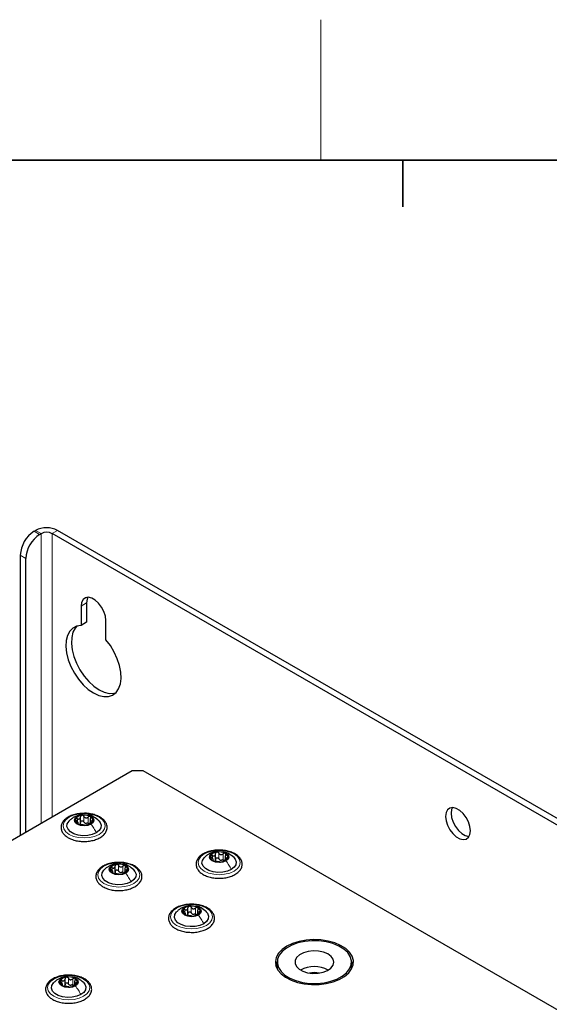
# Paper-space layout 'Blatt2' of a CAD drawing. Header units: millimetres. Extents: x 5 to 418, y 2 to 292.
# Tile 83 of 104: x 109 to 131, y 246 to 288. Entities that reach past the tile are written whole.
import ezdxf

# ---------------------------------------------------------------- set-up
doc = ezdxf.new("R2010")
doc.units = ezdxf.units.MM
doc.layers.add('SLD-0', color=7, linetype='Continuous')

psp = doc.layouts.new('Blatt2')

# ---------------------------------------------------------------- linework, layer by layer
at = {"color": 7, "linetype": 'Continuous', "lineweight": 25}
for p, q in [((109.262, 266.647), (109.32, 266.681)), ((176.024, 228.718), (110.263, 266.681)), ((109.497, 266.511), (109.556, 266.545)), ((175.788, 228.582), (110.028, 266.545)), ((108.672, 265.626), (108.672, 253.651)), ((108.908, 253.787), (108.908, 265.49)), ((111.265, 263.449), (111.265, 262.623)), ((111.501, 263.585), (111.501, 262.759)), ((111.501, 262.759), (111.265, 262.623)), ((112.326, 262.011), (112.326, 262.837)), ((113.445, 256.407), (94.306, 245.358)), ((113.917, 256.407), (113.445, 256.407)), ((171.899, 222.934), (113.917, 256.407)), ((111.138, 254.154), (111.138, 254.222)), ((111.242, 254.182), (111.242, 254.445)), ((111.651, 254.342), (111.651, 254.179)), ((117.005, 252.611), (117.005, 252.874)), ((116.901, 252.582), (116.901, 252.65)), ((117.414, 252.77), (117.414, 252.607)), ((112.623, 252.058), (112.623, 252.126)), ((112.727, 252.087), (112.727, 252.35)), ((113.136, 252.246), (113.136, 252.083)), ((115.723, 250.269), (115.723, 250.337)), ((115.826, 250.298), (115.826, 250.561)), ((116.235, 250.457), (116.235, 250.294)), ((119.64, 248.243), (119.64, 247.97)), ((122.807, 247.97), (122.807, 248.243)), ((119.64, 247.97), (119.641, 247.941)), ((122.806, 247.941), (122.807, 247.97)), ((110.478, 247.242), (110.478, 247.309)), ((110.582, 247.27), (110.582, 247.533)), ((110.991, 247.429), (110.991, 247.266))]:
    psp.add_line(p, q, dxfattribs=at)
at = {"color": 7, "linetype": 'Continuous', "lineweight": 18}
for p, q in [((109.556, 266.545), (109.32, 266.681)), ((110.028, 266.545), (110.263, 266.681)), ((109.262, 266.647), (109.497, 266.511)), ((109.556, 266.545), (109.556, 254.162)), ((110.028, 254.434), (110.028, 266.545)), ((108.908, 265.49), (108.672, 265.626)), ((111.501, 263.585), (111.265, 263.449)), ((111.383, 254.231), (111.383, 254.469)), ((111.107, 254.252), (111.107, 254.369)), ((111.119, 254.159), (111.119, 254.181)), ((111.567, 254.202), (111.567, 254.441)), ((111.72, 254.213), (111.72, 254.274)), ((116.87, 252.681), (116.87, 252.798)), ((117.146, 252.659), (117.146, 252.897)), ((117.33, 252.631), (117.33, 252.869)), ((112.868, 252.135), (112.868, 252.374)), ((116.882, 252.587), (116.882, 252.61)), ((117.483, 252.641), (117.483, 252.703)), ((112.592, 252.157), (112.592, 252.274)), ((112.604, 252.064), (112.604, 252.086)), ((113.052, 252.107), (113.052, 252.345)), ((113.205, 252.117), (113.205, 252.179)), ((115.691, 250.368), (115.691, 250.485)), ((115.703, 250.274), (115.703, 250.297)), ((115.967, 250.346), (115.967, 250.584)), ((116.152, 250.318), (116.152, 250.556)), ((116.304, 250.328), (116.304, 250.39)), ((110.447, 247.34), (110.447, 247.457)), ((110.723, 247.319), (110.723, 247.557)), ((110.907, 247.29), (110.907, 247.528)), ((111.06, 247.301), (111.06, 247.362)), ((110.459, 247.247), (110.459, 247.269))]:
    psp.add_line(p, q, dxfattribs=at)
at = {"color": 7, "linetype": 'Continuous', "lineweight": 25, "flags": 128}
for points in [[(112.326, 262.837), (112.304, 263.022), (112.241, 263.216), (112.143, 263.405), (112.016, 263.573), (111.871, 263.706), (111.72, 263.793), (111.575, 263.827), (111.448, 263.806), (111.349, 263.732), (111.286, 263.609), (111.265, 263.449)], [(111.557, 263.828), (111.522, 263.745), (111.501, 263.585)], [(111.265, 262.623), (111.075, 262.594), (110.911, 262.512), (110.779, 262.377), (110.684, 262.197), (110.63, 261.976), (110.618, 261.724), (110.649, 261.449), (110.721, 261.161), (110.833, 260.871), (110.98, 260.59), (111.156, 260.327), (111.356, 260.093), (111.572, 259.895), (111.795, 259.741), (112.019, 259.636), (112.235, 259.585), (112.434, 259.589), (112.611, 259.648), (112.758, 259.76), (112.869, 259.921), (112.942, 260.125), (112.973, 260.364), (112.961, 260.63), (112.906, 260.914), (112.812, 261.204), (112.68, 261.49), (112.516, 261.763), (112.326, 262.011)], [(111.088, 262.599), (111.015, 262.513), (110.92, 262.333), (110.866, 262.112), (110.854, 261.86), (110.884, 261.585), (110.957, 261.297), (111.069, 261.007), (111.215, 260.726), (111.392, 260.463), (111.592, 260.229), (111.807, 260.031), (112.031, 259.877), (112.255, 259.772), (112.47, 259.721), (112.67, 259.725), (112.738, 259.741)], [(111.686, 254.136), (111.552, 254.084), (111.395, 254.066), (111.237, 254.084), (111.103, 254.136), (111.014, 254.213), (110.982, 254.304), (111.014, 254.396), (111.103, 254.473)], [(111.103, 254.473), (111.237, 254.524), (111.395, 254.543), (111.552, 254.524), (111.686, 254.473), (111.776, 254.396), (111.807, 254.304), (111.776, 254.213), (111.686, 254.136)], [(126.821, 254.469), (126.843, 254.284), (126.906, 254.089), (127.004, 253.9), (127.131, 253.733), (127.276, 253.6), (127.427, 253.513), (127.572, 253.478), (127.699, 253.499), (127.798, 253.574), (127.861, 253.696), (127.882, 253.856), (127.861, 254.041), (127.798, 254.236), (127.699, 254.425), (127.572, 254.592), (127.427, 254.725), (127.276, 254.812), (127.131, 254.847), (127.004, 254.826), (126.906, 254.751), (126.843, 254.629), (126.821, 254.469)], [(127.114, 254.847), (127.079, 254.765), (127.057, 254.605)], [(127.057, 254.605), (127.079, 254.42), (127.141, 254.225), (127.24, 254.036), (127.367, 253.869), (127.512, 253.736), (127.663, 253.649), (127.808, 253.614), (127.825, 253.614)], [(111.913, 253.767), (111.746, 253.695), (111.55, 253.653), (111.342, 253.644), (111.138, 253.67), (110.955, 253.727), (110.808, 253.813), (110.708, 253.918), (110.663, 254.036), (110.678, 254.156), (110.751, 254.269), (110.756, 254.274)], [(112.025, 254.283), (112.082, 254.214), (112.126, 254.097), (112.111, 253.976), (112.038, 253.863), (111.913, 253.767)], [(117.449, 252.565), (117.315, 252.513), (117.158, 252.495), (117, 252.513), (116.866, 252.565), (116.776, 252.642), (116.745, 252.733), (116.776, 252.824), (116.866, 252.901)], [(116.866, 252.901), (117, 252.953), (117.158, 252.971), (117.315, 252.953), (117.449, 252.901), (117.539, 252.824), (117.57, 252.733), (117.539, 252.642), (117.449, 252.565)], [(113.171, 252.041), (113.037, 251.989), (112.88, 251.971), (112.722, 251.989), (112.588, 252.041), (112.498, 252.118), (112.467, 252.209), (112.498, 252.3), (112.588, 252.377)], [(112.588, 252.377), (112.722, 252.429), (112.88, 252.447), (113.037, 252.429), (113.171, 252.377), (113.261, 252.3), (113.292, 252.209), (113.261, 252.118), (113.171, 252.041)], [(117.676, 252.195), (117.509, 252.123), (117.313, 252.081), (117.105, 252.072), (116.901, 252.098), (116.718, 252.156), (116.57, 252.241), (116.47, 252.347), (116.426, 252.465), (116.441, 252.585), (116.514, 252.698), (116.519, 252.703)], [(117.788, 252.711), (117.845, 252.643), (117.889, 252.525), (117.874, 252.405), (117.801, 252.292), (117.676, 252.195)], [(113.398, 251.672), (113.231, 251.599), (113.035, 251.557), (112.827, 251.549), (112.623, 251.574), (112.44, 251.632), (112.292, 251.717), (112.192, 251.823), (112.148, 251.941), (112.163, 252.061), (112.236, 252.174), (112.241, 252.179)], [(113.51, 252.188), (113.567, 252.119), (113.611, 252.001), (113.596, 251.881), (113.523, 251.768), (113.398, 251.672)], [(116.498, 249.882), (116.33, 249.81), (116.135, 249.768), (115.927, 249.759), (115.723, 249.785), (115.54, 249.843), (115.392, 249.928), (115.292, 250.034), (115.248, 250.151), (115.262, 250.272), (115.335, 250.384), (115.34, 250.39)], [(116.271, 250.251), (116.137, 250.2), (115.979, 250.182), (115.821, 250.2), (115.687, 250.251), (115.598, 250.329), (115.567, 250.42), (115.598, 250.511), (115.687, 250.588)], [(115.687, 250.588), (115.821, 250.64), (115.979, 250.658), (116.137, 250.64), (116.271, 250.588), (116.36, 250.511), (116.392, 250.42), (116.36, 250.329), (116.271, 250.251)], [(116.609, 250.398), (116.666, 250.33), (116.71, 250.212), (116.696, 250.092), (116.623, 249.979), (116.498, 249.882)], [(120.045, 248.923), (119.843, 248.782), (119.691, 248.621), (119.595, 248.447), (119.557, 248.265), (119.58, 248.083), (119.662, 247.906), (119.8, 247.742), (119.99, 247.595), (120.225, 247.472), (120.495, 247.377), (120.792, 247.313), (121.104, 247.283), (121.421, 247.287), (121.731, 247.326), (122.022, 247.398), (122.285, 247.501), (122.509, 247.63), (122.686, 247.781), (122.811, 247.95), (122.878, 248.128), (122.886, 248.311), (122.833, 248.492), (122.723, 248.663), (122.558, 248.819), (122.344, 248.955), (122.091, 249.064), (121.806, 249.144), (121.5, 249.191), (121.184, 249.204), (120.869, 249.183), (120.567, 249.127), (120.289, 249.039), (120.045, 248.923)], [(122.753, 248.479), (122.643, 248.647), (122.48, 248.799), (122.267, 248.93), (122.015, 249.034), (121.732, 249.108), (121.43, 249.149), (121.12, 249.155), (120.814, 249.125), (120.523, 249.062), (120.26, 248.968), (120.033, 248.845), (119.852, 248.7), (119.724, 248.536), (119.654, 248.362), (119.643, 248.183), (119.694, 248.006), (119.803, 247.838), (119.967, 247.686), (120.179, 247.555), (120.432, 247.451), (120.714, 247.377), (121.017, 247.336), (121.327, 247.331), (121.633, 247.36), (121.924, 247.423), (122.187, 247.517), (122.414, 247.64), (122.595, 247.786), (122.723, 247.949), (122.793, 248.123), (122.803, 248.302), (122.753, 248.479)], [(122.028, 248.367), (121.94, 248.488), (121.799, 248.59), (121.615, 248.667), (121.402, 248.712), (121.176, 248.723), (120.953, 248.698), (120.751, 248.639), (120.583, 248.55), (120.463, 248.439), (120.399, 248.314), (120.397, 248.183), (120.455, 248.056), (120.571, 247.943), (120.735, 247.853), (120.935, 247.791), (121.157, 247.763), (121.384, 247.77), (121.598, 247.813), (121.785, 247.887), (121.93, 247.988), (122.023, 248.108), (122.057, 248.237), (122.028, 248.367)], [(119.573, 248.106), (119.636, 248.263), (119.641, 248.272)], [(122.806, 248.272), (122.867, 248.13), (122.873, 248.106)], [(111.253, 246.855), (111.086, 246.783), (110.891, 246.74), (110.682, 246.732), (110.478, 246.757), (110.295, 246.815), (110.148, 246.9), (110.048, 247.006), (110.003, 247.124), (110.018, 247.244), (110.091, 247.357), (110.096, 247.362)], [(111.026, 247.224), (110.893, 247.172), (110.735, 247.154), (110.577, 247.172), (110.443, 247.224), (110.354, 247.301), (110.322, 247.392), (110.354, 247.483), (110.443, 247.561)], [(110.443, 247.561), (110.577, 247.612), (110.735, 247.63), (110.893, 247.612), (111.026, 247.561), (111.116, 247.483), (111.147, 247.392), (111.116, 247.301), (111.026, 247.224)], [(111.365, 247.371), (111.422, 247.302), (111.466, 247.184), (111.451, 247.064), (111.378, 246.951), (111.253, 246.855)]]:
    psp.add_lwpolyline(points, dxfattribs=at)
at = {"color": 7, "linetype": 'Continuous', "lineweight": 18, "flags": 128}
for points in [[(110.758, 254.434), (110.945, 254.516), (111.162, 254.568), (111.395, 254.586), (111.628, 254.568), (111.845, 254.516), (112.031, 254.434), (112.174, 254.326), (112.264, 254.201), (112.295, 254.066), (112.264, 253.932), (112.174, 253.807), (112.031, 253.699), (111.845, 253.616), (111.628, 253.564), (111.395, 253.547), (111.162, 253.564), (110.945, 253.616), (110.758, 253.699), (110.615, 253.807), (110.525, 253.932), (110.495, 254.066), (110.525, 254.201), (110.615, 254.326), (110.758, 254.434)], [(116.521, 252.862), (116.708, 252.945), (116.925, 252.997), (117.158, 253.014), (117.39, 252.997), (117.608, 252.945), (117.794, 252.862), (117.937, 252.755), (118.027, 252.629), (118.058, 252.495), (118.027, 252.36), (117.937, 252.235), (117.794, 252.127), (117.608, 252.045), (117.39, 251.993), (117.158, 251.975), (116.925, 251.993), (116.708, 252.045), (116.521, 252.127), (116.378, 252.235), (116.288, 252.36), (116.258, 252.495), (116.288, 252.629), (116.378, 252.755), (116.521, 252.862)], [(112.243, 252.338), (112.43, 252.421), (112.647, 252.473), (112.88, 252.49), (113.112, 252.473), (113.33, 252.421), (113.516, 252.338), (113.659, 252.231), (113.749, 252.105), (113.78, 251.971), (113.749, 251.836), (113.659, 251.711), (113.516, 251.603), (113.33, 251.521), (113.112, 251.469), (112.88, 251.451), (112.647, 251.469), (112.43, 251.521), (112.243, 251.603), (112.1, 251.711), (112.01, 251.836), (111.98, 251.971), (112.01, 252.105), (112.1, 252.231), (112.243, 252.338)], [(115.343, 250.549), (115.529, 250.632), (115.746, 250.683), (115.979, 250.701), (116.212, 250.683), (116.429, 250.632), (116.615, 250.549), (116.758, 250.441), (116.848, 250.316), (116.879, 250.182), (116.848, 250.047), (116.758, 249.922), (116.615, 249.814), (116.429, 249.732), (116.212, 249.68), (115.979, 249.662), (115.746, 249.68), (115.529, 249.732), (115.343, 249.814), (115.2, 249.922), (115.11, 250.047), (115.079, 250.182), (115.11, 250.316), (115.2, 250.441), (115.343, 250.549)], [(110.098, 247.521), (110.285, 247.604), (110.502, 247.656), (110.735, 247.674), (110.968, 247.656), (111.185, 247.604), (111.371, 247.521), (111.514, 247.414), (111.604, 247.289), (111.635, 247.154), (111.604, 247.02), (111.514, 246.894), (111.371, 246.787), (111.185, 246.704), (110.968, 246.652), (110.735, 246.635), (110.502, 246.652), (110.285, 246.704), (110.098, 246.787), (109.955, 246.894), (109.865, 247.02), (109.835, 247.154), (109.865, 247.289), (109.955, 247.414), (110.098, 247.521)]]:
    psp.add_lwpolyline(points, dxfattribs=at)
at = {"color": 7, "linetype": 'Continuous', "lineweight": 25}
for centre, radius, start, end in [((109.792, 265.771), 1.025, 62.6097, 117.3903), ((109.952, 265.568), 1.281, 122.6055, 177.3945), ((110.187, 265.432), 1.281, 122.6055, 177.3945), ((109.792, 266.09), 0.512, 62.6097, 117.3903), ((111.318, 254.172), 0.342, 93.4335, 146.5611), ((111.395, 253.946), 0.576, 62.6428, 99.7711), ((111.188, 254.306), 0.165, 160.539, 249.2579), ((111.394, 254.663), 0.576, 242.6428, 279.7711), ((111.497, 254.377), 0.211, 254.2708, 268.1431), ((111.471, 254.437), 0.342, 273.4335, 326.5611), ((111.601, 254.303), 0.165, 340.539, 69.2579), ((116.951, 252.734), 0.165, 160.539, 249.2579), ((117.081, 252.6), 0.342, 93.4335, 146.5611), ((117.158, 252.375), 0.576, 62.6428, 99.7711), ((117.364, 252.732), 0.165, 340.539, 69.2579), ((112.803, 252.076), 0.342, 93.4335, 146.5611), ((112.88, 251.851), 0.576, 62.6428, 99.7711), ((113.086, 252.208), 0.165, 340.539, 69.2579), ((117.157, 253.091), 0.576, 242.6428, 279.7711), ((117.26, 252.806), 0.211, 254.2708, 268.1431), ((117.234, 252.866), 0.342, 273.4335, 326.5611), ((112.673, 252.21), 0.165, 160.539, 249.2579), ((112.879, 252.567), 0.576, 242.6428, 279.7711), ((112.982, 252.282), 0.211, 254.2708, 268.1431), ((112.956, 252.342), 0.342, 273.4335, 326.5611), ((115.772, 250.421), 0.165, 160.539, 249.2579), ((115.902, 250.287), 0.342, 93.4335, 146.5611), ((115.978, 250.778), 0.576, 242.6428, 279.7711), ((115.98, 250.062), 0.576, 62.6428, 99.7711), ((116.082, 250.493), 0.211, 254.2708, 268.1431), ((116.056, 250.552), 0.342, 273.4335, 326.5611), ((116.186, 250.419), 0.165, 340.539, 69.2579), ((121.223, 246.788), 1.261, 62.1352, 117.8648), ((121.223, 246.59), 1.204, 80.1308, 99.8692), ((110.528, 247.393), 0.165, 160.539, 249.2579), ((110.658, 247.26), 0.342, 93.4335, 146.5611), ((110.735, 247.034), 0.576, 62.6428, 99.7711), ((110.811, 247.525), 0.342, 273.4335, 326.5611), ((110.941, 247.391), 0.165, 340.539, 69.2579), ((110.734, 247.75), 0.576, 242.6428, 279.7711), ((110.837, 247.465), 0.211, 254.2708, 268.1431)]:
    psp.add_arc(centre, radius, start, end, dxfattribs=at)
for points, knots in [([(111.41, 254.599), (111.344, 254.598), (111.201, 254.596), (110.991, 254.555), (110.792, 254.484), (110.624, 254.386), (110.498, 254.263), (110.421, 254.122), (110.403, 253.972), (110.44, 253.83), (110.526, 253.702), (110.626, 253.614), (110.697, 253.571), (110.717, 253.559)], [0, 0, 0, 0, 0.0866794, 0.1860201, 0.2857737, 0.3862316, 0.4874251, 0.5875941, 0.6837558, 0.7762888, 0.8686662, 0.9642393, 1, 1, 1, 1]), ([(111.362, 254.54), (111.348, 254.542), (111.274, 254.551), (111.144, 254.517), (111.039, 254.467), (110.989, 254.444)], [0, 0, 0, 0, 0.101836, 0.574859, 1, 1, 1, 1]), ([(111.298, 254.514), (111.289, 254.511), (111.273, 254.507), (111.255, 254.491), (111.243, 254.47), (111.242, 254.455), (111.242, 254.447)], [0, 0, 0, 0, 0.250033, 0.499632, 0.749228, 1, 1, 1, 1]), ([(111.383, 254.469), (111.379, 254.476), (111.37, 254.49), (111.349, 254.505), (111.324, 254.515), (111.306, 254.514), (111.298, 254.514)], [0, 0, 0, 0, 0.2498147, 0.4999078, 0.7501201, 1, 1, 1, 1]), ([(111.32, 253.401), (111.364, 253.398), (111.484, 253.392), (111.679, 253.416), (111.891, 253.469), (112.077, 253.553), (112.227, 253.663), (112.333, 253.795), (112.383, 253.942), (112.376, 254.09), (112.316, 254.226), (112.211, 254.347), (112.063, 254.45), (111.878, 254.532), (111.666, 254.582), (111.505, 254.604), (111.42, 254.6), (111.41, 254.599)], [0, 0, 0, 0, 0.043178, 0.116961, 0.19094, 0.26533, 0.340301, 0.415461, 0.48884, 0.558844, 0.627333, 0.696902, 0.76915, 0.842962, 0.916921, 0.990714, 1, 1, 1, 1]), ([(111.383, 254.469), (111.393, 254.454), (111.407, 254.432), (111.438, 254.413), (111.464, 254.404), (111.492, 254.404), (111.529, 254.413), (111.552, 254.429), (111.567, 254.441)], [0, 0, 0, 0, 0.249199, 0.374336, 0.49893, 0.624007, 0.749759, 1, 1, 1, 1]), ([(112.03, 254.278), (111.96, 254.336), (111.84, 254.436), (111.674, 254.515), (111.586, 254.52), (111.564, 254.521)], [0, 0, 0, 0, 0.5074664, 0.8774431, 1, 1, 1, 1]), ([(111.66, 254.458), (111.653, 254.46), (111.639, 254.466), (111.614, 254.465), (111.589, 254.456), (111.574, 254.446), (111.567, 254.441)], [0, 0, 0, 0, 0.249991, 0.499611, 0.749127, 1, 1, 1, 1]), ([(110.956, 254.43), (110.922, 254.408), (110.849, 254.364), (110.787, 254.304), (110.754, 254.272)], [0, 0, 0, 0, 0.473586, 1, 1, 1, 1]), ([(111.032, 254.361), (111.031, 254.355), (111.028, 254.344), (111.036, 254.325), (111.049, 254.305), (111.063, 254.294), (111.069, 254.288)], [0, 0, 0, 0, 0.249857, 0.499466, 0.749011, 1, 1, 1, 1]), ([(111.107, 254.369), (111.099, 254.372), (111.083, 254.378), (111.061, 254.379), (111.042, 254.374), (111.036, 254.365), (111.032, 254.361)], [0, 0, 0, 0, 0.249807, 0.500055, 0.750309, 1, 1, 1, 1]), ([(111.119, 254.181), (111.126, 254.184), (111.137, 254.187), (111.139, 254.2), (111.135, 254.214), (111.124, 254.231), (111.105, 254.257), (111.083, 254.276), (111.069, 254.288)], [0, 0, 0, 0, 0.249201, 0.374338, 0.498932, 0.624008, 0.74976, 1, 1, 1, 1]), ([(111.107, 254.369), (111.124, 254.363), (111.149, 254.354), (111.182, 254.356), (111.204, 254.364), (111.222, 254.379), (111.239, 254.406), (111.241, 254.431), (111.242, 254.447)], [0, 0, 0, 0, 0.249168, 0.374303, 0.498903, 0.623987, 0.749746, 1, 1, 1, 1]), ([(111.119, 254.181), (111.115, 254.181), (111.108, 254.179), (111.107, 254.172), (111.113, 254.162), (111.124, 254.155), (111.129, 254.151)], [0, 0, 0, 0, 0.249852, 0.499902, 0.750115, 1, 1, 1, 1]), ([(111.129, 254.151), (111.136, 254.148), (111.15, 254.141), (111.176, 254.132), (111.201, 254.125), (111.215, 254.123), (111.222, 254.122)], [0, 0, 0, 0, 0.249991, 0.499611, 0.749127, 1, 1, 1, 1]), ([(111.242, 254.209), (111.241, 254.196), (111.24, 254.17), (111.227, 254.151), (111.22, 254.141)], [0, 0, 0, 0, 0.50155, 1, 1, 1, 1]), ([(111.406, 254.093), (111.397, 254.095), (111.382, 254.097), (111.351, 254.1), (111.325, 254.104), (111.297, 254.109), (111.26, 254.116), (111.237, 254.119), (111.222, 254.122)], [0, 0, 0, 0, 0.249199, 0.374336, 0.49893, 0.624007, 0.749759, 1, 1, 1, 1]), ([(111.242, 254.209), (111.242, 254.217), (111.243, 254.232), (111.255, 254.253), (111.273, 254.268), (111.297, 254.277), (111.324, 254.276), (111.349, 254.268), (111.37, 254.252), (111.379, 254.238), (111.383, 254.231)], [0, 0, 0, 0, 0.125193, 0.249438, 0.374279, 0.499024, 0.623869, 0.749369, 0.87443, 1, 1, 1, 1]), ([(111.44, 254.175), (111.428, 254.182), (111.404, 254.196), (111.39, 254.219), (111.383, 254.231)], [0, 0, 0, 0, 0.498457, 1, 1, 1, 1]), ([(111.406, 254.093), (111.411, 254.093), (111.419, 254.092), (111.44, 254.091), (111.465, 254.092), (111.483, 254.094), (111.492, 254.095)], [0, 0, 0, 0, 0.249815, 0.499908, 0.75012, 1, 1, 1, 1]), ([(111.567, 254.202), (111.556, 254.193), (111.533, 254.176), (111.504, 254.17), (111.49, 254.167)], [0, 0, 0, 0, 0.5015517, 1, 1, 1, 1]), ([(111.492, 254.095), (111.5, 254.097), (111.516, 254.1), (111.535, 254.106), (111.546, 254.111), (111.547, 254.114), (111.547, 254.115)], [0, 0, 0, 0, 0.250033, 0.4996315, 0.7492277, 1, 1, 1, 1]), ([(111.682, 254.193), (111.665, 254.186), (111.64, 254.174), (111.607, 254.157), (111.585, 254.145), (111.567, 254.134), (111.55, 254.123), (111.548, 254.118), (111.547, 254.115)], [0, 0, 0, 0, 0.249168, 0.374303, 0.498903, 0.623987, 0.749746, 1, 1, 1, 1]), ([(111.671, 254.381), (111.663, 254.365), (111.652, 254.342), (111.65, 254.313), (111.654, 254.295), (111.665, 254.282), (111.685, 254.271), (111.706, 254.273), (111.72, 254.274)], [0, 0, 0, 0, 0.249201, 0.374338, 0.498932, 0.624008, 0.74976, 1, 1, 1, 1]), ([(111.671, 254.381), (111.674, 254.388), (111.681, 254.403), (111.683, 254.425), (111.677, 254.445), (111.665, 254.453), (111.66, 254.458)], [0, 0, 0, 0, 0.249852, 0.499902, 0.750115, 1, 1, 1, 1]), ([(111.682, 254.193), (111.69, 254.197), (111.706, 254.203), (111.728, 254.217), (111.747, 254.233), (111.754, 254.243), (111.757, 254.248)], [0, 0, 0, 0, 0.2498071, 0.5000551, 0.7503094, 1, 1, 1, 1]), ([(111.757, 254.248), (111.758, 254.253), (111.761, 254.263), (111.754, 254.272), (111.74, 254.276), (111.727, 254.275), (111.72, 254.274)], [0, 0, 0, 0, 0.249857, 0.499466, 0.749011, 1, 1, 1, 1]), ([(110.717, 253.559), (110.747, 253.542), (110.834, 253.495), (111.004, 253.44), (111.181, 253.403), (111.288, 253.401), (111.32, 253.401)], [0, 0, 0, 0, 0.180167, 0.52014, 0.85956, 1, 1, 1, 1]), ([(117.173, 253.028), (117.107, 253.027), (116.964, 253.025), (116.754, 252.983), (116.555, 252.913), (116.387, 252.814), (116.261, 252.692), (116.184, 252.55), (116.166, 252.401), (116.203, 252.258), (116.289, 252.13), (116.389, 252.042), (116.46, 251.999), (116.479, 251.987)], [0, 0, 0, 0, 0.0866794, 0.1860201, 0.2857737, 0.3862316, 0.4874251, 0.5875941, 0.6837558, 0.7762888, 0.8686662, 0.9642393, 1, 1, 1, 1]), ([(116.719, 252.858), (116.685, 252.837), (116.612, 252.792), (116.55, 252.732), (116.517, 252.701)], [0, 0, 0, 0, 0.473586, 1, 1, 1, 1]), ([(117.124, 252.969), (117.111, 252.97), (117.037, 252.979), (116.907, 252.945), (116.802, 252.896), (116.752, 252.873)], [0, 0, 0, 0, 0.101836, 0.574859, 1, 1, 1, 1]), ([(116.795, 252.789), (116.794, 252.784), (116.791, 252.773), (116.798, 252.753), (116.812, 252.733), (116.826, 252.722), (116.832, 252.716)], [0, 0, 0, 0, 0.249857, 0.499466, 0.749011, 1, 1, 1, 1]), ([(116.87, 252.798), (116.862, 252.801), (116.846, 252.806), (116.824, 252.807), (116.805, 252.802), (116.798, 252.793), (116.795, 252.789)], [0, 0, 0, 0, 0.249807, 0.500055, 0.750309, 1, 1, 1, 1]), ([(116.87, 252.798), (116.887, 252.792), (116.912, 252.783), (116.945, 252.785), (116.967, 252.792), (116.985, 252.807), (117.002, 252.834), (117.004, 252.859), (117.005, 252.876)], [0, 0, 0, 0, 0.249168, 0.374303, 0.498903, 0.623987, 0.749746, 1, 1, 1, 1]), ([(117.06, 252.942), (117.052, 252.94), (117.036, 252.935), (117.018, 252.919), (117.006, 252.899), (117.005, 252.883), (117.005, 252.876)], [0, 0, 0, 0, 0.250033, 0.499632, 0.749228, 1, 1, 1, 1]), ([(117.146, 252.897), (117.142, 252.904), (117.133, 252.918), (117.112, 252.934), (117.087, 252.943), (117.069, 252.942), (117.06, 252.942)], [0, 0, 0, 0, 0.2498147, 0.4999078, 0.7501201, 1, 1, 1, 1]), ([(117.083, 251.829), (117.127, 251.827), (117.247, 251.82), (117.442, 251.844), (117.654, 251.898), (117.84, 251.982), (117.99, 252.091), (118.096, 252.223), (118.146, 252.37), (118.139, 252.518), (118.079, 252.655), (117.974, 252.776), (117.826, 252.879), (117.641, 252.96), (117.429, 253.01), (117.268, 253.032), (117.183, 253.028), (117.173, 253.028)], [0, 0, 0, 0, 0.043178, 0.116961, 0.19094, 0.26533, 0.340301, 0.415461, 0.48884, 0.558844, 0.627333, 0.696902, 0.76915, 0.842962, 0.916921, 0.990714, 1, 1, 1, 1]), ([(117.146, 252.897), (117.155, 252.883), (117.17, 252.86), (117.201, 252.841), (117.227, 252.833), (117.255, 252.833), (117.292, 252.841), (117.315, 252.858), (117.33, 252.869)], [0, 0, 0, 0, 0.249199, 0.374336, 0.49893, 0.624007, 0.749759, 1, 1, 1, 1]), ([(117.793, 252.706), (117.723, 252.764), (117.603, 252.865), (117.431, 252.945), (117.337, 252.95), (117.309, 252.951)], [0, 0, 0, 0, 0.491121, 0.849181, 1, 1, 1, 1]), ([(117.423, 252.886), (117.416, 252.889), (117.402, 252.895), (117.377, 252.893), (117.352, 252.885), (117.337, 252.874), (117.33, 252.869)], [0, 0, 0, 0, 0.249991, 0.499611, 0.749127, 1, 1, 1, 1]), ([(117.434, 252.809), (117.426, 252.794), (117.415, 252.77), (117.413, 252.741), (117.417, 252.723), (117.428, 252.71), (117.448, 252.7), (117.469, 252.702), (117.483, 252.703)], [0, 0, 0, 0, 0.249201, 0.374338, 0.498932, 0.624008, 0.74976, 1, 1, 1, 1]), ([(117.434, 252.809), (117.437, 252.817), (117.444, 252.831), (117.446, 252.853), (117.439, 252.873), (117.428, 252.882), (117.423, 252.886)], [0, 0, 0, 0, 0.249852, 0.499902, 0.750115, 1, 1, 1, 1]), ([(112.895, 252.504), (112.829, 252.503), (112.686, 252.501), (112.476, 252.459), (112.277, 252.389), (112.109, 252.29), (111.983, 252.168), (111.906, 252.026), (111.888, 251.877), (111.925, 251.734), (112.011, 251.606), (112.111, 251.518), (112.182, 251.475), (112.201, 251.463)], [0, 0, 0, 0, 0.086679, 0.18602, 0.285774, 0.386232, 0.487425, 0.587594, 0.683756, 0.776289, 0.868666, 0.964239, 1, 1, 1, 1]), ([(112.846, 252.445), (112.833, 252.447), (112.759, 252.455), (112.629, 252.421), (112.524, 252.372), (112.474, 252.349)], [0, 0, 0, 0, 0.1018362, 0.5748591, 1, 1, 1, 1]), ([(112.782, 252.418), (112.774, 252.416), (112.758, 252.412), (112.74, 252.395), (112.728, 252.375), (112.727, 252.36), (112.727, 252.352)], [0, 0, 0, 0, 0.250033, 0.499632, 0.749228, 1, 1, 1, 1]), ([(112.868, 252.374), (112.864, 252.381), (112.855, 252.395), (112.834, 252.41), (112.809, 252.42), (112.791, 252.419), (112.782, 252.418)], [0, 0, 0, 0, 0.249815, 0.499908, 0.75012, 1, 1, 1, 1]), ([(112.805, 251.305), (112.849, 251.303), (112.969, 251.296), (113.164, 251.32), (113.376, 251.374), (113.562, 251.458), (113.712, 251.567), (113.818, 251.699), (113.868, 251.846), (113.861, 251.994), (113.801, 252.131), (113.696, 252.252), (113.548, 252.355), (113.363, 252.436), (113.151, 252.486), (112.99, 252.509), (112.905, 252.504), (112.895, 252.504)], [0, 0, 0, 0, 0.043178, 0.116961, 0.19094, 0.26533, 0.340301, 0.415461, 0.48884, 0.558844, 0.627333, 0.696902, 0.76915, 0.842962, 0.916921, 0.990714, 1, 1, 1, 1]), ([(112.868, 252.374), (112.877, 252.359), (112.892, 252.336), (112.923, 252.317), (112.949, 252.309), (112.977, 252.309), (113.014, 252.317), (113.037, 252.334), (113.052, 252.345)], [0, 0, 0, 0, 0.249199, 0.374336, 0.49893, 0.624007, 0.749759, 1, 1, 1, 1]), ([(113.515, 252.183), (113.445, 252.24), (113.325, 252.341), (113.158, 252.419), (113.07, 252.425), (113.049, 252.426)], [0, 0, 0, 0, 0.507466, 0.877443, 1, 1, 1, 1]), ([(113.145, 252.362), (113.138, 252.365), (113.124, 252.371), (113.099, 252.369), (113.074, 252.361), (113.059, 252.35), (113.052, 252.345)], [0, 0, 0, 0, 0.249991, 0.499611, 0.749127, 1, 1, 1, 1]), ([(113.156, 252.285), (113.159, 252.293), (113.166, 252.307), (113.168, 252.329), (113.161, 252.349), (113.15, 252.358), (113.145, 252.362)], [0, 0, 0, 0, 0.249852, 0.499902, 0.750115, 1, 1, 1, 1]), ([(116.882, 252.61), (116.889, 252.612), (116.9, 252.615), (116.902, 252.629), (116.898, 252.642), (116.887, 252.66), (116.868, 252.685), (116.846, 252.704), (116.832, 252.716)], [0, 0, 0, 0, 0.249201, 0.374338, 0.498932, 0.624008, 0.74976, 1, 1, 1, 1]), ([(116.882, 252.61), (116.878, 252.609), (116.871, 252.607), (116.869, 252.6), (116.876, 252.591), (116.887, 252.583), (116.892, 252.58)], [0, 0, 0, 0, 0.249852, 0.499902, 0.750115, 1, 1, 1, 1]), ([(116.892, 252.58), (116.899, 252.576), (116.913, 252.569), (116.938, 252.56), (116.964, 252.554), (116.978, 252.551), (116.985, 252.55)], [0, 0, 0, 0, 0.249991, 0.499611, 0.749127, 1, 1, 1, 1]), ([(117.005, 252.637), (117.004, 252.625), (117.003, 252.599), (116.99, 252.579), (116.983, 252.569)], [0, 0, 0, 0, 0.50155, 1, 1, 1, 1]), ([(117.169, 252.522), (117.16, 252.523), (117.145, 252.525), (117.114, 252.529), (117.088, 252.533), (117.06, 252.537), (117.023, 252.544), (117, 252.548), (116.985, 252.55)], [0, 0, 0, 0, 0.249199, 0.374336, 0.49893, 0.624007, 0.749759, 1, 1, 1, 1]), ([(117.005, 252.637), (117.005, 252.645), (117.006, 252.661), (117.017, 252.681), (117.036, 252.697), (117.06, 252.705), (117.087, 252.705), (117.112, 252.696), (117.133, 252.68), (117.142, 252.666), (117.146, 252.659)], [0, 0, 0, 0, 0.125193, 0.249438, 0.374279, 0.499024, 0.623869, 0.749369, 0.87443, 1, 1, 1, 1]), ([(117.203, 252.603), (117.191, 252.61), (117.167, 252.624), (117.153, 252.648), (117.146, 252.659)], [0, 0, 0, 0, 0.498457, 1, 1, 1, 1]), ([(117.169, 252.522), (117.174, 252.521), (117.182, 252.52), (117.203, 252.519), (117.228, 252.52), (117.246, 252.523), (117.255, 252.524)], [0, 0, 0, 0, 0.249815, 0.499908, 0.75012, 1, 1, 1, 1]), ([(117.33, 252.631), (117.319, 252.622), (117.296, 252.604), (117.267, 252.598), (117.253, 252.595)], [0, 0, 0, 0, 0.501552, 1, 1, 1, 1]), ([(117.255, 252.524), (117.263, 252.525), (117.279, 252.528), (117.297, 252.534), (117.309, 252.539), (117.31, 252.542), (117.31, 252.544)], [0, 0, 0, 0, 0.250033, 0.4996315, 0.7492277, 1, 1, 1, 1]), ([(117.445, 252.621), (117.428, 252.614), (117.403, 252.603), (117.37, 252.585), (117.348, 252.573), (117.33, 252.562), (117.313, 252.551), (117.311, 252.547), (117.31, 252.544)], [0, 0, 0, 0, 0.249168, 0.374303, 0.498903, 0.623987, 0.749746, 1, 1, 1, 1]), ([(117.445, 252.621), (117.453, 252.625), (117.469, 252.632), (117.491, 252.646), (117.51, 252.662), (117.517, 252.672), (117.52, 252.677)], [0, 0, 0, 0, 0.2498071, 0.5000551, 0.7503094, 1, 1, 1, 1]), ([(117.52, 252.677), (117.521, 252.682), (117.524, 252.691), (117.517, 252.7), (117.503, 252.705), (117.49, 252.704), (117.483, 252.703)], [0, 0, 0, 0, 0.249857, 0.499466, 0.749011, 1, 1, 1, 1]), ([(112.441, 252.334), (112.407, 252.313), (112.334, 252.268), (112.272, 252.208), (112.239, 252.177)], [0, 0, 0, 0, 0.473586, 1, 1, 1, 1]), ([(112.517, 252.265), (112.516, 252.26), (112.513, 252.249), (112.52, 252.229), (112.534, 252.21), (112.548, 252.198), (112.554, 252.192)], [0, 0, 0, 0, 0.249857, 0.499466, 0.749011, 1, 1, 1, 1]), ([(112.592, 252.274), (112.584, 252.277), (112.568, 252.283), (112.546, 252.284), (112.527, 252.278), (112.52, 252.269), (112.517, 252.265)], [0, 0, 0, 0, 0.249807, 0.500055, 0.750309, 1, 1, 1, 1]), ([(112.604, 252.086), (112.611, 252.088), (112.622, 252.091), (112.624, 252.105), (112.62, 252.119), (112.609, 252.136), (112.59, 252.162), (112.568, 252.18), (112.554, 252.192)], [0, 0, 0, 0, 0.249201, 0.374338, 0.498932, 0.624008, 0.74976, 1, 1, 1, 1]), ([(112.592, 252.274), (112.609, 252.268), (112.634, 252.259), (112.667, 252.261), (112.689, 252.269), (112.707, 252.284), (112.724, 252.31), (112.726, 252.335), (112.727, 252.352)], [0, 0, 0, 0, 0.2491679, 0.3743031, 0.4989033, 0.6239875, 0.7497462, 1, 1, 1, 1]), ([(112.604, 252.086), (112.6, 252.085), (112.593, 252.083), (112.591, 252.076), (112.598, 252.067), (112.609, 252.06), (112.614, 252.056)], [0, 0, 0, 0, 0.249852, 0.499902, 0.750115, 1, 1, 1, 1]), ([(112.614, 252.056), (112.621, 252.052), (112.635, 252.045), (112.66, 252.036), (112.686, 252.03), (112.7, 252.028), (112.707, 252.026)], [0, 0, 0, 0, 0.249991, 0.499611, 0.749127, 1, 1, 1, 1]), ([(112.727, 252.114), (112.726, 252.101), (112.725, 252.075), (112.712, 252.055), (112.705, 252.045)], [0, 0, 0, 0, 0.50155, 1, 1, 1, 1]), ([(112.891, 251.998), (112.882, 251.999), (112.867, 252.001), (112.836, 252.005), (112.81, 252.009), (112.782, 252.013), (112.745, 252.02), (112.722, 252.024), (112.707, 252.026)], [0, 0, 0, 0, 0.249199, 0.374336, 0.49893, 0.624007, 0.749759, 1, 1, 1, 1]), ([(112.727, 252.114), (112.727, 252.121), (112.728, 252.137), (112.74, 252.157), (112.758, 252.173), (112.782, 252.181), (112.809, 252.181), (112.834, 252.172), (112.855, 252.156), (112.864, 252.142), (112.868, 252.135)], [0, 0, 0, 0, 0.125193, 0.249438, 0.374279, 0.499024, 0.623869, 0.749369, 0.87443, 1, 1, 1, 1]), ([(112.925, 252.079), (112.913, 252.086), (112.889, 252.1), (112.875, 252.124), (112.868, 252.135)], [0, 0, 0, 0, 0.498457, 1, 1, 1, 1]), ([(112.891, 251.998), (112.896, 251.997), (112.904, 251.996), (112.925, 251.996), (112.95, 251.996), (112.968, 251.999), (112.977, 252)], [0, 0, 0, 0, 0.249815, 0.499908, 0.75012, 1, 1, 1, 1]), ([(113.052, 252.107), (113.041, 252.098), (113.018, 252.08), (112.989, 252.074), (112.975, 252.071)], [0, 0, 0, 0, 0.5015517, 1, 1, 1, 1]), ([(112.977, 252), (112.985, 252.001), (113.001, 252.004), (113.019, 252.01), (113.031, 252.016), (113.032, 252.018), (113.032, 252.02)], [0, 0, 0, 0, 0.250033, 0.499632, 0.749228, 1, 1, 1, 1]), ([(113.167, 252.098), (113.15, 252.09), (113.125, 252.079), (113.092, 252.061), (113.07, 252.049), (113.052, 252.039), (113.035, 252.027), (113.033, 252.023), (113.032, 252.02)], [0, 0, 0, 0, 0.249168, 0.374303, 0.498903, 0.623987, 0.749746, 1, 1, 1, 1]), ([(113.156, 252.285), (113.148, 252.27), (113.137, 252.246), (113.135, 252.218), (113.139, 252.199), (113.15, 252.186), (113.17, 252.176), (113.191, 252.178), (113.205, 252.179)], [0, 0, 0, 0, 0.249201, 0.3743378, 0.4989316, 0.6240084, 0.74976, 1, 1, 1, 1]), ([(113.167, 252.098), (113.175, 252.101), (113.191, 252.108), (113.213, 252.122), (113.232, 252.138), (113.239, 252.148), (113.242, 252.153)], [0, 0, 0, 0, 0.2498071, 0.5000551, 0.7503094, 1, 1, 1, 1]), ([(113.242, 252.153), (113.243, 252.158), (113.246, 252.167), (113.239, 252.176), (113.225, 252.181), (113.212, 252.18), (113.205, 252.179)], [0, 0, 0, 0, 0.249857, 0.499466, 0.749011, 1, 1, 1, 1]), ([(116.479, 251.987), (116.51, 251.971), (116.597, 251.924), (116.767, 251.868), (116.944, 251.832), (117.051, 251.83), (117.083, 251.829)], [0, 0, 0, 0, 0.180167, 0.52014, 0.85956, 1, 1, 1, 1]), ([(112.201, 251.463), (112.232, 251.447), (112.319, 251.4), (112.489, 251.344), (112.666, 251.308), (112.773, 251.306), (112.805, 251.305)], [0, 0, 0, 0, 0.180167, 0.52014, 0.85956, 1, 1, 1, 1]), ([(115.995, 250.715), (115.928, 250.714), (115.785, 250.711), (115.575, 250.67), (115.377, 250.6), (115.209, 250.501), (115.082, 250.378), (115.006, 250.237), (114.987, 250.088), (115.025, 249.945), (115.11, 249.817), (115.21, 249.729), (115.282, 249.686), (115.301, 249.674)], [0, 0, 0, 0, 0.086679, 0.18602, 0.285774, 0.386232, 0.487425, 0.587594, 0.683756, 0.776289, 0.868666, 0.964239, 1, 1, 1, 1]), ([(115.904, 249.516), (115.948, 249.514), (116.068, 249.507), (116.264, 249.531), (116.475, 249.585), (116.661, 249.669), (116.812, 249.778), (116.917, 249.91), (116.968, 250.057), (116.96, 250.205), (116.901, 250.341), (116.795, 250.463), (116.648, 250.566), (116.462, 250.647), (116.25, 250.697), (116.089, 250.719), (116.004, 250.715), (115.995, 250.715)], [0, 0, 0, 0, 0.043178, 0.116961, 0.19094, 0.26533, 0.340301, 0.415461, 0.48884, 0.558844, 0.627333, 0.696902, 0.76915, 0.842962, 0.916921, 0.990714, 1, 1, 1, 1]), ([(115.54, 250.545), (115.506, 250.524), (115.434, 250.479), (115.371, 250.419), (115.338, 250.387)], [0, 0, 0, 0, 0.473586, 1, 1, 1, 1]), ([(115.956, 250.655), (115.94, 250.657), (115.862, 250.666), (115.728, 250.632), (115.624, 250.583), (115.574, 250.559)], [0, 0, 0, 0, 0.12537, 0.585999, 1, 1, 1, 1]), ([(115.617, 250.476), (115.615, 250.47), (115.613, 250.46), (115.62, 250.44), (115.634, 250.42), (115.647, 250.409), (115.654, 250.403)], [0, 0, 0, 0, 0.249857, 0.499466, 0.749011, 1, 1, 1, 1]), ([(115.691, 250.485), (115.684, 250.487), (115.668, 250.493), (115.645, 250.494), (115.626, 250.489), (115.62, 250.48), (115.617, 250.476)], [0, 0, 0, 0, 0.249807, 0.500055, 0.750309, 1, 1, 1, 1]), ([(115.703, 250.297), (115.71, 250.299), (115.722, 250.302), (115.723, 250.315), (115.719, 250.329), (115.709, 250.347), (115.689, 250.372), (115.668, 250.391), (115.654, 250.403)], [0, 0, 0, 0, 0.249201, 0.374338, 0.498932, 0.624008, 0.74976, 1, 1, 1, 1]), ([(115.691, 250.485), (115.708, 250.479), (115.734, 250.469), (115.766, 250.471), (115.789, 250.479), (115.806, 250.494), (115.823, 250.521), (115.825, 250.546), (115.826, 250.562)], [0, 0, 0, 0, 0.2491679, 0.3743031, 0.4989033, 0.6239875, 0.7497462, 1, 1, 1, 1]), ([(115.703, 250.297), (115.7, 250.296), (115.692, 250.294), (115.691, 250.287), (115.697, 250.278), (115.708, 250.27), (115.714, 250.267)], [0, 0, 0, 0, 0.249852, 0.499902, 0.750115, 1, 1, 1, 1]), ([(115.714, 250.267), (115.721, 250.263), (115.734, 250.256), (115.76, 250.247), (115.785, 250.241), (115.799, 250.238), (115.806, 250.237)], [0, 0, 0, 0, 0.249991, 0.499611, 0.749127, 1, 1, 1, 1]), ([(115.826, 250.324), (115.826, 250.311), (115.825, 250.286), (115.811, 250.266), (115.805, 250.256)], [0, 0, 0, 0, 0.50155, 1, 1, 1, 1]), ([(115.882, 250.629), (115.874, 250.627), (115.857, 250.622), (115.839, 250.606), (115.828, 250.586), (115.827, 250.57), (115.826, 250.562)], [0, 0, 0, 0, 0.250033, 0.499632, 0.749228, 1, 1, 1, 1]), ([(115.826, 250.324), (115.827, 250.332), (115.828, 250.347), (115.839, 250.368), (115.857, 250.384), (115.881, 250.392), (115.908, 250.392), (115.933, 250.383), (115.954, 250.367), (115.963, 250.353), (115.967, 250.346)], [0, 0, 0, 0, 0.125193, 0.249438, 0.374279, 0.499024, 0.623869, 0.749369, 0.87443, 1, 1, 1, 1]), ([(115.967, 250.584), (115.963, 250.591), (115.954, 250.605), (115.933, 250.621), (115.908, 250.63), (115.891, 250.629), (115.882, 250.629)], [0, 0, 0, 0, 0.249815, 0.499908, 0.75012, 1, 1, 1, 1]), ([(115.967, 250.584), (115.977, 250.569), (115.991, 250.547), (116.022, 250.528), (116.048, 250.52), (116.076, 250.519), (116.113, 250.528), (116.136, 250.545), (116.152, 250.556)], [0, 0, 0, 0, 0.249199, 0.374336, 0.49893, 0.624007, 0.749759, 1, 1, 1, 1]), ([(116.024, 250.29), (116.012, 250.297), (115.988, 250.311), (115.974, 250.334), (115.967, 250.346)], [0, 0, 0, 0, 0.498457, 1, 1, 1, 1]), ([(116.152, 250.318), (116.14, 250.309), (116.117, 250.291), (116.089, 250.285), (116.075, 250.282)], [0, 0, 0, 0, 0.5015517, 1, 1, 1, 1]), ([(116.267, 250.308), (116.25, 250.301), (116.224, 250.29), (116.192, 250.272), (116.169, 250.26), (116.152, 250.249), (116.135, 250.238), (116.133, 250.233), (116.132, 250.23)], [0, 0, 0, 0, 0.249168, 0.374303, 0.498903, 0.623987, 0.749746, 1, 1, 1, 1]), ([(116.614, 250.393), (116.545, 250.451), (116.424, 250.551), (116.258, 250.63), (116.17, 250.635), (116.148, 250.637)], [0, 0, 0, 0, 0.507466, 0.877443, 1, 1, 1, 1]), ([(116.244, 250.573), (116.237, 250.576), (116.224, 250.581), (116.198, 250.58), (116.173, 250.571), (116.159, 250.561), (116.152, 250.556)], [0, 0, 0, 0, 0.249991, 0.499611, 0.749127, 1, 1, 1, 1]), ([(116.255, 250.496), (116.248, 250.481), (116.236, 250.457), (116.235, 250.428), (116.239, 250.41), (116.249, 250.397), (116.269, 250.387), (116.29, 250.389), (116.304, 250.39)], [0, 0, 0, 0, 0.249201, 0.3743378, 0.4989316, 0.6240084, 0.74976, 1, 1, 1, 1]), ([(116.255, 250.496), (116.259, 250.503), (116.266, 250.518), (116.267, 250.54), (116.261, 250.56), (116.25, 250.569), (116.244, 250.573)], [0, 0, 0, 0, 0.249852, 0.499902, 0.750115, 1, 1, 1, 1]), ([(116.267, 250.308), (116.275, 250.312), (116.29, 250.319), (116.313, 250.333), (116.332, 250.348), (116.338, 250.359), (116.341, 250.364)], [0, 0, 0, 0, 0.2498071, 0.5000551, 0.7503094, 1, 1, 1, 1]), ([(116.341, 250.364), (116.343, 250.368), (116.345, 250.378), (116.338, 250.387), (116.324, 250.392), (116.311, 250.39), (116.304, 250.39)], [0, 0, 0, 0, 0.249857, 0.499466, 0.749011, 1, 1, 1, 1]), ([(115.991, 250.209), (115.981, 250.21), (115.967, 250.212), (115.936, 250.216), (115.91, 250.219), (115.882, 250.224), (115.845, 250.231), (115.822, 250.235), (115.806, 250.237)], [0, 0, 0, 0, 0.249199, 0.374336, 0.49893, 0.624007, 0.749759, 1, 1, 1, 1]), ([(115.991, 250.209), (115.995, 250.208), (116.004, 250.207), (116.025, 250.206), (116.05, 250.207), (116.067, 250.209), (116.076, 250.211)], [0, 0, 0, 0, 0.249815, 0.499908, 0.75012, 1, 1, 1, 1]), ([(116.076, 250.211), (116.084, 250.212), (116.101, 250.215), (116.119, 250.221), (116.13, 250.226), (116.131, 250.229), (116.132, 250.23)], [0, 0, 0, 0, 0.250033, 0.499632, 0.749228, 1, 1, 1, 1]), ([(115.301, 249.674), (115.331, 249.658), (115.419, 249.611), (115.589, 249.555), (115.765, 249.518), (115.873, 249.517), (115.904, 249.516)], [0, 0, 0, 0, 0.180167, 0.52014, 0.85956, 1, 1, 1, 1]), ([(110.75, 247.687), (110.684, 247.686), (110.541, 247.684), (110.331, 247.642), (110.132, 247.572), (109.964, 247.473), (109.838, 247.351), (109.761, 247.21), (109.743, 247.06), (109.78, 246.917), (109.866, 246.79), (109.966, 246.702), (110.037, 246.658), (110.057, 246.646)], [0, 0, 0, 0, 0.086679, 0.18602, 0.285774, 0.386232, 0.487425, 0.587594, 0.683756, 0.776289, 0.868666, 0.964239, 1, 1, 1, 1]), ([(110.296, 247.518), (110.262, 247.496), (110.189, 247.451), (110.127, 247.391), (110.094, 247.36)], [0, 0, 0, 0, 0.4735862, 1, 1, 1, 1]), ([(110.702, 247.628), (110.688, 247.63), (110.614, 247.638), (110.484, 247.604), (110.379, 247.555), (110.329, 247.532)], [0, 0, 0, 0, 0.101836, 0.574859, 1, 1, 1, 1]), ([(110.372, 247.448), (110.371, 247.443), (110.368, 247.432), (110.376, 247.412), (110.389, 247.393), (110.403, 247.381), (110.409, 247.376)], [0, 0, 0, 0, 0.249857, 0.499466, 0.749011, 1, 1, 1, 1]), ([(110.447, 247.457), (110.439, 247.46), (110.423, 247.466), (110.401, 247.467), (110.382, 247.462), (110.376, 247.453), (110.372, 247.448)], [0, 0, 0, 0, 0.249807, 0.500055, 0.750309, 1, 1, 1, 1]), ([(110.459, 247.269), (110.466, 247.271), (110.477, 247.274), (110.479, 247.288), (110.475, 247.302), (110.464, 247.319), (110.445, 247.345), (110.423, 247.363), (110.409, 247.376)], [0, 0, 0, 0, 0.249201, 0.374338, 0.498932, 0.624008, 0.74976, 1, 1, 1, 1]), ([(110.447, 247.457), (110.464, 247.451), (110.49, 247.442), (110.522, 247.444), (110.544, 247.452), (110.562, 247.467), (110.579, 247.493), (110.581, 247.518), (110.582, 247.535)], [0, 0, 0, 0, 0.249168, 0.374303, 0.498903, 0.623987, 0.749746, 1, 1, 1, 1]), ([(110.638, 247.601), (110.629, 247.599), (110.613, 247.595), (110.595, 247.579), (110.583, 247.558), (110.583, 247.543), (110.582, 247.535)], [0, 0, 0, 0, 0.250033, 0.499632, 0.749228, 1, 1, 1, 1]), ([(110.582, 247.297), (110.583, 247.305), (110.583, 247.32), (110.595, 247.341), (110.613, 247.356), (110.637, 247.365), (110.664, 247.364), (110.689, 247.355), (110.71, 247.34), (110.719, 247.326), (110.723, 247.319)], [0, 0, 0, 0, 0.125193, 0.249438, 0.374279, 0.499024, 0.623869, 0.749369, 0.87443, 1, 1, 1, 1]), ([(110.723, 247.557), (110.719, 247.564), (110.71, 247.578), (110.689, 247.593), (110.664, 247.603), (110.646, 247.602), (110.638, 247.601)], [0, 0, 0, 0, 0.249815, 0.499908, 0.75012, 1, 1, 1, 1]), ([(110.66, 246.489), (110.704, 246.486), (110.824, 246.479), (111.019, 246.504), (111.231, 246.557), (111.417, 246.641), (111.567, 246.751), (111.673, 246.883), (111.724, 247.029), (111.716, 247.177), (111.656, 247.314), (111.551, 247.435), (111.403, 247.538), (111.218, 247.619), (111.006, 247.67), (110.845, 247.692), (110.76, 247.688), (110.75, 247.687)], [0, 0, 0, 0, 0.043178, 0.116961, 0.19094, 0.26533, 0.340301, 0.415461, 0.48884, 0.558844, 0.627333, 0.696902, 0.76915, 0.842962, 0.916921, 0.990714, 1, 1, 1, 1]), ([(110.723, 247.557), (110.733, 247.542), (110.747, 247.52), (110.778, 247.5), (110.804, 247.492), (110.832, 247.492), (110.869, 247.501), (110.892, 247.517), (110.907, 247.528)], [0, 0, 0, 0, 0.249199, 0.374336, 0.49893, 0.624007, 0.749759, 1, 1, 1, 1]), ([(110.78, 247.262), (110.768, 247.269), (110.744, 247.284), (110.73, 247.307), (110.723, 247.319)], [0, 0, 0, 0, 0.498457, 1, 1, 1, 1]), ([(111.37, 247.366), (111.3, 247.424), (111.18, 247.524), (111.014, 247.602), (110.926, 247.608), (110.904, 247.609)], [0, 0, 0, 0, 0.507466, 0.877443, 1, 1, 1, 1]), ([(111, 247.545), (110.993, 247.548), (110.979, 247.554), (110.954, 247.552), (110.929, 247.544), (110.915, 247.533), (110.907, 247.528)], [0, 0, 0, 0, 0.2499907, 0.4996106, 0.7491271, 1, 1, 1, 1]), ([(111.011, 247.469), (111.003, 247.453), (110.992, 247.43), (110.99, 247.401), (110.994, 247.382), (111.005, 247.369), (111.025, 247.359), (111.046, 247.361), (111.06, 247.362)], [0, 0, 0, 0, 0.249201, 0.374338, 0.498932, 0.624008, 0.74976, 1, 1, 1, 1]), ([(111.011, 247.469), (111.014, 247.476), (111.021, 247.49), (111.023, 247.512), (111.017, 247.532), (111.005, 247.541), (111, 247.545)], [0, 0, 0, 0, 0.249852, 0.499902, 0.750115, 1, 1, 1, 1]), ([(111.022, 247.281), (111.03, 247.284), (111.046, 247.291), (111.068, 247.305), (111.087, 247.321), (111.094, 247.331), (111.097, 247.336)], [0, 0, 0, 0, 0.249807, 0.500055, 0.750309, 1, 1, 1, 1]), ([(111.097, 247.336), (111.098, 247.341), (111.101, 247.35), (111.094, 247.36), (111.08, 247.364), (111.067, 247.363), (111.06, 247.362)], [0, 0, 0, 0, 0.249857, 0.499466, 0.749011, 1, 1, 1, 1]), ([(110.459, 247.269), (110.455, 247.268), (110.448, 247.267), (110.447, 247.26), (110.453, 247.25), (110.464, 247.243), (110.469, 247.239)], [0, 0, 0, 0, 0.249852, 0.499902, 0.750115, 1, 1, 1, 1]), ([(110.469, 247.239), (110.476, 247.236), (110.49, 247.228), (110.516, 247.22), (110.541, 247.213), (110.555, 247.211), (110.562, 247.21)], [0, 0, 0, 0, 0.249991, 0.499611, 0.749127, 1, 1, 1, 1]), ([(110.582, 247.297), (110.582, 247.284), (110.581, 247.258), (110.567, 247.238), (110.56, 247.228)], [0, 0, 0, 0, 0.50155, 1, 1, 1, 1]), ([(110.746, 247.181), (110.737, 247.182), (110.722, 247.185), (110.691, 247.188), (110.665, 247.192), (110.637, 247.197), (110.6, 247.203), (110.577, 247.207), (110.562, 247.21)], [0, 0, 0, 0, 0.249199, 0.374336, 0.49893, 0.624007, 0.749759, 1, 1, 1, 1]), ([(110.746, 247.181), (110.751, 247.18), (110.759, 247.179), (110.78, 247.179), (110.806, 247.18), (110.823, 247.182), (110.832, 247.183)], [0, 0, 0, 0, 0.2498147, 0.4999078, 0.7501201, 1, 1, 1, 1]), ([(110.907, 247.29), (110.896, 247.281), (110.873, 247.264), (110.844, 247.258), (110.83, 247.255)], [0, 0, 0, 0, 0.501552, 1, 1, 1, 1]), ([(110.832, 247.183), (110.84, 247.185), (110.856, 247.188), (110.875, 247.193), (110.886, 247.199), (110.887, 247.202), (110.887, 247.203)], [0, 0, 0, 0, 0.250033, 0.499632, 0.749228, 1, 1, 1, 1]), ([(111.022, 247.281), (111.005, 247.273), (110.98, 247.262), (110.947, 247.245), (110.925, 247.232), (110.907, 247.222), (110.89, 247.211), (110.889, 247.206), (110.887, 247.203)], [0, 0, 0, 0, 0.249168, 0.374303, 0.498903, 0.623987, 0.749746, 1, 1, 1, 1]), ([(110.057, 246.646), (110.087, 246.63), (110.175, 246.583), (110.344, 246.527), (110.521, 246.491), (110.628, 246.489), (110.66, 246.489)], [0, 0, 0, 0, 0.180167, 0.52014, 0.85956, 1, 1, 1, 1])]:
    psp.add_open_spline(points, degree=3, knots=knots, dxfattribs=at)
at = {"color": 7, "linetype": 'Continuous', "lineweight": 18}
for points in [[(110.958, 254.426), (110.964, 254.432), (111.004, 254.463), (111.058, 254.468), (111.103, 254.473)], [(116.721, 252.855), (116.727, 252.86), (116.767, 252.891), (116.821, 252.897), (116.866, 252.901)], [(112.443, 252.331), (112.449, 252.336), (112.489, 252.368), (112.543, 252.373), (112.588, 252.377)], [(115.542, 250.542), (115.549, 250.547), (115.588, 250.578), (115.642, 250.584), (115.687, 250.588)], [(110.298, 247.514), (110.304, 247.519), (110.344, 247.551), (110.398, 247.556), (110.443, 247.561)]]:
    psp.add_open_spline(points, degree=3, knots=[0, 0, 0, 0, 0.162643, 1, 1, 1, 1], dxfattribs=at)
for points in [[(111.913, 253.767), (111.881, 253.833), (111.817, 253.964), (111.73, 254.079), (111.686, 254.136)], [(117.676, 252.195), (117.644, 252.261), (117.58, 252.392), (117.493, 252.507), (117.449, 252.565)], [(113.398, 251.672), (113.366, 251.737), (113.302, 251.868), (113.215, 251.983), (113.171, 252.041)], [(116.498, 249.882), (116.466, 249.948), (116.402, 250.079), (116.314, 250.194), (116.271, 250.251)], [(111.253, 246.855), (111.221, 246.92), (111.157, 247.052), (111.07, 247.166), (111.026, 247.224)]]:
    psp.add_open_spline(points, degree=3, dxfattribs=at)
at = {"layer": 'SLD-0', "lineweight": 18}
psp.add_line((121.5, 282.5), (121.5, 288.5), dxfattribs=at)
at = {"layer": 'SLD-0', "lineweight": 35}
psp.add_line((408, 282.5), (26, 282.5), dxfattribs=at)
at = {"layer": 'SLD-0'}
for p, q in [((125, 280.5), (125, 282.5)), ((125, 282.5), (125, 280.5))]:
    psp.add_line(p, q, dxfattribs=at)

doc.saveas('drawing.dxf')
